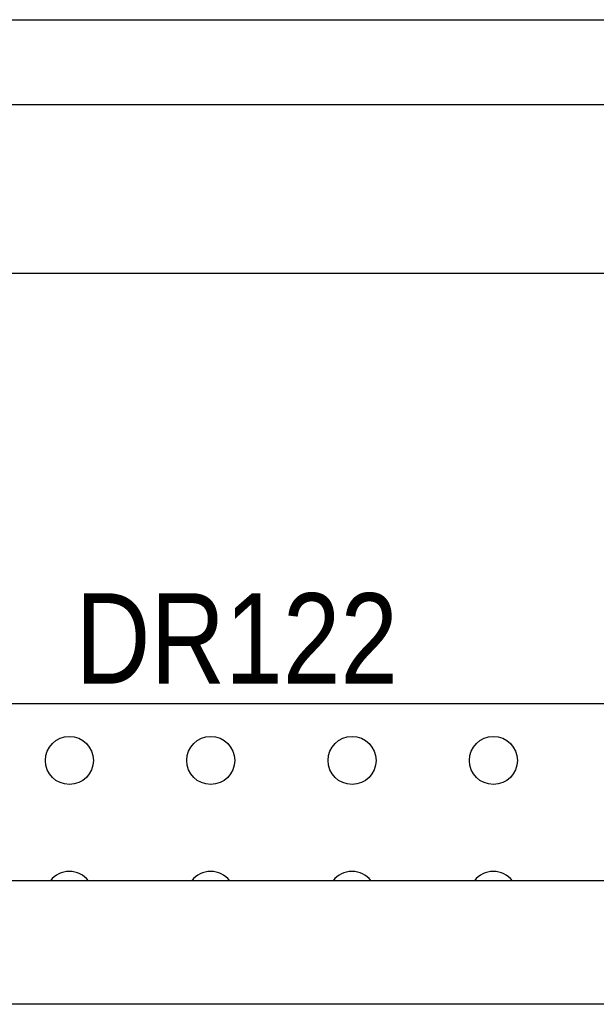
# Model space of a CAD drawing. Header units: inches. Extents: x 614 to 6314, y 704 to 4696.
# Tile 17 of 78: x 1249 to 1351, y 3184 to 3359. Entities that reach past the tile are written whole.
import ezdxf
from ezdxf.enums import TextEntityAlignment as Align

# ---------------------------------------------------------------- set-up
doc = ezdxf.new("R2010")
doc.units = ezdxf.units.IN
doc.header["$MEASUREMENT"] = 0
doc.layers.add('PWR_0250HP', color=7, linetype='Continuous')
doc.styles.get("Standard").update_dxf_attribs({"font": 'ARIALN.TTF'})

# ---------------------------------------------------------------- blocks, each defined once
blk = doc.blocks.new('ENCL_FRONT')
for p, q in [((-353.73, 2106.5), (353.36, 2106.5)), ((-353.73, 2106.5), (354.09, 2106.5)), ((-353.5, 2091.5), (353.5, 2091.5)), ((360, 2061.57), (-360, 2061.57))]:
    blk.add_line(p, q)
blk = doc.blocks.new('FRAME F_FRONT')
at = {"color": 7, "linetype": 'Continuous'}
for p, q in [((191, 1367.05), (-191, 1367.05)), ((182.12, 1345.17), (-182.12, 1345.17))]:
    blk.add_line(p, q, dxfattribs=at)
blk = doc.blocks.new('TOP_RAIL_FRAME F')
blk.add_line((298.29, 117.77), (136.23, 117.77))
for centre in [(189.94, 107.77), (214.94, 107.77), (239.94, 107.77), (264.94, 107.77)]:
    blk.add_circle(centre, 4.25)
for centre in [(189.94, 83.88), (214.94, 83.88), (239.94, 83.88), (264.94, 83.88)]:
    blk.add_arc(centre, 4.25, 37.7193, 142.2807)

msp = doc.modelspace()

# ---------------------------------------------------------------- block references
msp.add_blockref('ENCL_FRONT', (1285.458, 1252.212))
at = {"layer": 'PWR_0250HP'}
for name, p in [('FRAME F_FRONT', (1285.64, 1839.262)), ('TOP_RAIL_FRAME F', (1068.018, 3119.83))]:
    msp.add_blockref(name, p, dxfattribs=at)

# ---------------------------------------------------------------- texts
at = {"layer": 'PWR_0250HP', "lineweight": 15}
msp.add_text('DR122', height=16, dxfattribs=at).set_placement((1287.576, 3249.312), align=Align.MIDDLE)

doc.saveas('drawing.dxf')
